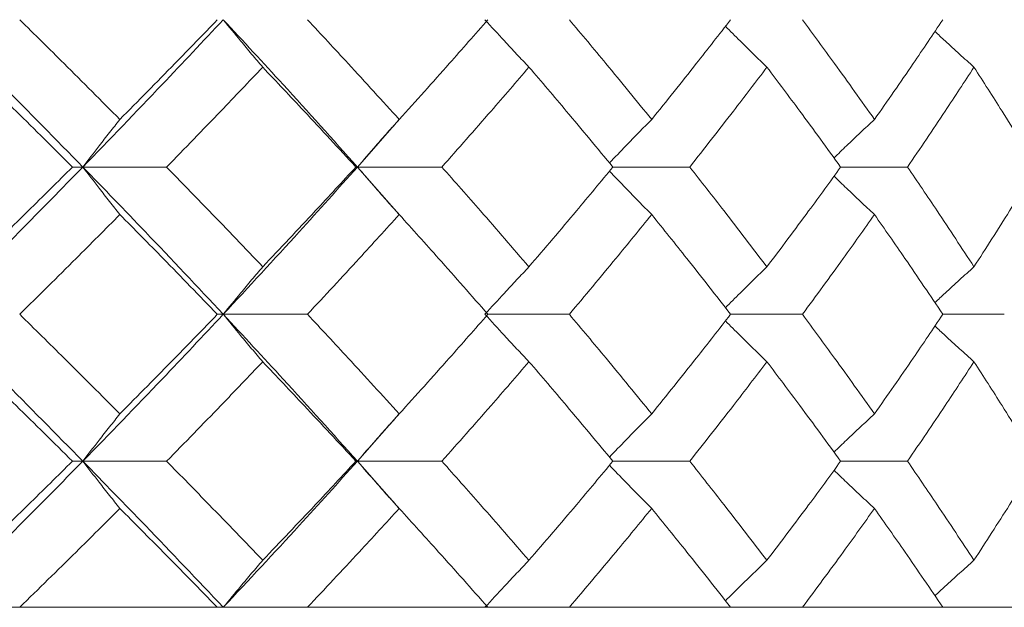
# Model space of a CAD drawing. Header units: inches. Extents: x -4 to 22.9, y -7.2 to 15.7.
# Tile 39 of 127: x -0.081 to 0.328, y 2.512 to 2.756. Entities that reach past the tile are written whole.
import ezdxf

# ---------------------------------------------------------------- set-up
doc = ezdxf.new("R2010")
doc.units = ezdxf.units.IN
doc.header["$MEASUREMENT"] = 0

msp = doc.modelspace()

# ---------------------------------------------------------------- linework, layer by layer
at = {"color": 7, "linetype": 'Continuous', "lineweight": 15}
for p, q in [((0.05925, 2.69462), (0.07645, 2.71424)), ((-0.05478, 2.69462), (-0.05907, 2.69462)), ((-0.05478, 2.69462), (-0.01998, 2.69462)), ((0.05925, 2.69462), (0.05863, 2.69462)), ((0.0765, 2.675), (0.05925, 2.69462)), ((0.05925, 2.69462), (0.0943, 2.69462)), ((0.16535, 2.69462), (0.19723, 2.69462)), ((0.25992, 2.69462), (0.28767, 2.69462)), ((0.00353, 2.6335), (0.00107, 2.6335)), ((0.00353, 2.6335), (0.03851, 2.6335)), ((0.11343, 2.6335), (0.14726, 2.6335)), ((0.21422, 2.6335), (0.24407, 2.6335)), ((0.30233, 2.6335), (0.32788, 2.6335)), ((0.05925, 2.57254), (0.07645, 2.59208)), ((-0.05478, 2.57254), (-0.05907, 2.57254)), ((-0.05478, 2.57254), (-0.01998, 2.57254)), ((0.05925, 2.57254), (0.05863, 2.57254)), ((0.07649, 2.55306), (0.05925, 2.57254)), ((0.05925, 2.57254), (0.0943, 2.57254)), ((0.16535, 2.57254), (0.19723, 2.57254)), ((0.25992, 2.57254), (0.28767, 2.57254)), ((-2.41075, 2.51192), (0.52525, 2.51192)), ((0.00107, 2.51192), (-0.081, 2.51192)), ((0.11343, 2.51192), (0.03851, 2.51192)), ((0.21422, 2.51192), (0.14726, 2.51192)), ((0.30233, 2.51192), (0.24407, 2.51192)), ((0.3768, 2.51192), (0.32788, 2.51192))]:
    msp.add_line(p, q, dxfattribs=at)
for points, knots in [([(-0.05478, 2.69462), (-0.06596, 2.70604), (-0.08592, 2.72642), (-0.10648, 2.74678), (-0.11553, 2.75574)], [0, 0, 0, 0, 0.560155, 1, 1, 1, 1]), ([(-0.0394, 2.71434), (-0.04709, 2.72207), (-0.06082, 2.73588), (-0.07484, 2.74967), (-0.081, 2.75574)], [0, 0, 0, 0, 0.560136, 1, 1, 1, 1]), ([(-0.05478, 2.69462), (-0.04372, 2.70604), (-0.02399, 2.72642), (-0.00487, 2.74678), (0.00353, 2.75574)], [0, 0, 0, 0, 0.560155, 1, 1, 1, 1]), ([(-0.0394, 2.71434), (-0.03176, 2.72207), (-0.01814, 2.73588), (-0.00479, 2.74967), (0.00107, 2.75574)], [0, 0, 0, 0, 0.560136, 1, 1, 1, 1]), ([(0.01993, 2.73604), (0.01839, 2.73784), (0.01532, 2.74146), (0.00985, 2.74801), (0.00593, 2.7528), (0.00353, 2.75574)], [0, 0, 0, 0, 0.2787754, 0.5575509, 1, 1, 1, 1]), ([(0.05925, 2.69462), (0.04903, 2.70604), (0.03078, 2.72642), (0.01186, 2.74678), (0.00353, 2.75574)], [0, 0, 0, 0, 0.560155, 1, 1, 1, 1]), ([(0.07661, 2.71434), (0.06958, 2.72207), (0.05703, 2.73588), (0.04417, 2.74967), (0.03851, 2.75574)], [0, 0, 0, 0, 0.5601361, 1, 1, 1, 1]), ([(0.07661, 2.71434), (0.08357, 2.72207), (0.096, 2.73588), (0.10811, 2.74967), (0.11343, 2.75574)], [0, 0, 0, 0, 0.560136, 1, 1, 1, 1]), ([(0.1305, 2.73604), (0.12879, 2.73784), (0.12536, 2.74146), (0.11926, 2.74801), (0.1149, 2.7528), (0.11222, 2.75574)], [0, 0, 0, 0, 0.278775, 0.557551, 1, 1, 1, 1]), ([(0.18145, 2.71434), (0.17516, 2.72207), (0.16393, 2.73588), (0.15235, 2.74967), (0.14726, 2.75574)], [0, 0, 0, 0, 0.560136, 1, 1, 1, 1]), ([(0.18145, 2.71434), (0.18766, 2.72207), (0.19876, 2.73588), (0.2095, 2.74967), (0.21422, 2.75574)], [0, 0, 0, 0, 0.560136, 1, 1, 1, 1]), ([(0.22931, 2.73604), (0.22744, 2.73785), (0.22371, 2.74146), (0.21796, 2.74711), (0.2141, 2.75098), (0.21208, 2.75301)], [0, 0, 0, 0, 0.323206, 0.646412, 1, 1, 1, 1]), ([(0.27397, 2.71434), (0.26849, 2.72207), (0.25871, 2.73588), (0.24854, 2.74967), (0.24407, 2.75574)], [0, 0, 0, 0, 0.560136, 1, 1, 1, 1]), ([(0.27397, 2.71434), (0.27937, 2.72207), (0.28901, 2.73588), (0.29826, 2.74967), (0.30233, 2.75574)], [0, 0, 0, 0, 0.560136, 1, 1, 1, 1]), ([(0.31529, 2.73604), (0.31328, 2.73785), (0.30927, 2.74146), (0.30386, 2.74641), (0.30047, 2.74958), (0.29906, 2.75089)], [0, 0, 0, 0, 0.368702, 0.737405, 1, 1, 1, 1]), ([(-0.05907, 2.69462), (-0.06686, 2.70235), (-0.08077, 2.71616), (-0.09495, 2.72996), (-0.10119, 2.73604)], [0, 0, 0, 0, 0.560071, 1, 1, 1, 1]), ([(-0.01998, 2.69462), (-0.01245, 2.70235), (0.00099, 2.71616), (0.01414, 2.72996), (0.01993, 2.73604)], [0, 0, 0, 0, 0.560071, 1, 1, 1, 1]), ([(0.05863, 2.69462), (0.05148, 2.70235), (0.03873, 2.71616), (0.02567, 2.72996), (0.01993, 2.73604)], [0, 0, 0, 0, 0.560071, 1, 1, 1, 1]), ([(0.0943, 2.69462), (0.10115, 2.70235), (0.11337, 2.71616), (0.12527, 2.72996), (0.1305, 2.73604)], [0, 0, 0, 0, 0.560071, 1, 1, 1, 1]), ([(0.16535, 2.69462), (0.15893, 2.70235), (0.14748, 2.71616), (0.13569, 2.72996), (0.1305, 2.73604)], [0, 0, 0, 0, 0.560071, 1, 1, 1, 1]), ([(0.19723, 2.69462), (0.20332, 2.70235), (0.21419, 2.71616), (0.22469, 2.72996), (0.22931, 2.73604)], [0, 0, 0, 0, 0.560071, 1, 1, 1, 1]), ([(0.25992, 2.69462), (0.25431, 2.70235), (0.24429, 2.71616), (0.23389, 2.72996), (0.22931, 2.73604)], [0, 0, 0, 0, 0.560071, 1, 1, 1, 1]), ([(0.28767, 2.69462), (0.29293, 2.70235), (0.30232, 2.71616), (0.31133, 2.72996), (0.31529, 2.73604)], [0, 0, 0, 0, 0.560071, 1, 1, 1, 1]), ([(0.34133, 2.69462), (0.33657, 2.70235), (0.32809, 2.71616), (0.3192, 2.72996), (0.31529, 2.73604)], [0, 0, 0, 0, 0.560071, 1, 1, 1, 1]), ([(-0.0394, 2.71434), (-0.04084, 2.71253), (-0.04372, 2.70892), (-0.04885, 2.70236), (-0.05253, 2.69756), (-0.05478, 2.69462)], [0, 0, 0, 0, 0.278676, 0.557352, 1, 1, 1, 1]), ([(0.07661, 2.71434), (0.07498, 2.71253), (0.07173, 2.70892), (0.06594, 2.70236), (0.06179, 2.69756), (0.05925, 2.69462)], [0, 0, 0, 0, 0.278676, 0.557352, 1, 1, 1, 1]), ([(0.18145, 2.71434), (0.17966, 2.71253), (0.17607, 2.70892), (0.17022, 2.70292), (0.16619, 2.69869), (0.16393, 2.69632)], [0, 0, 0, 0, 0.3046918, 0.6093836, 1, 1, 1, 1]), ([(0.27397, 2.71434), (0.27203, 2.71253), (0.26815, 2.70892), (0.26254, 2.70361), (0.2589, 2.70008), (0.25716, 2.6984)], [0, 0, 0, 0, 0.344018, 0.688036, 1, 1, 1, 1]), ([(-0.11553, 2.6335), (-0.10403, 2.6449), (-0.08349, 2.66527), (-0.06356, 2.68565), (-0.05478, 2.69462)], [0, 0, 0, 0, 0.559853, 1, 1, 1, 1]), ([(-0.10119, 2.6532), (-0.09326, 2.66093), (-0.07908, 2.67473), (-0.06518, 2.68854), (-0.05907, 2.69462)], [0, 0, 0, 0, 0.559933, 1, 1, 1, 1]), ([(-0.0394, 2.6749), (-0.04084, 2.6767), (-0.04372, 2.68032), (-0.04885, 2.68688), (-0.05253, 2.69167), (-0.05478, 2.69462)], [0, 0, 0, 0, 0.278676, 0.557352, 1, 1, 1, 1]), ([(0.00353, 2.6335), (-0.00718, 2.6449), (-0.02632, 2.66527), (-0.04608, 2.68565), (-0.05478, 2.69462)], [0, 0, 0, 0, 0.559853, 1, 1, 1, 1]), ([(0.01993, 2.6532), (0.01256, 2.66093), (-0.00061, 2.67473), (-0.01406, 2.68854), (-0.01998, 2.69462)], [0, 0, 0, 0, 0.559933, 1, 1, 1, 1]), ([(0.00353, 2.6335), (0.01411, 2.6449), (0.03301, 2.66527), (0.05123, 2.68565), (0.05925, 2.69462)], [0, 0, 0, 0, 0.559853, 1, 1, 1, 1]), ([(0.01993, 2.6532), (0.02723, 2.66093), (0.04028, 2.67473), (0.05302, 2.68854), (0.05863, 2.69462)], [0, 0, 0, 0, 0.559933, 1, 1, 1, 1]), ([(0.07661, 2.6749), (0.07498, 2.6767), (0.07173, 2.68032), (0.06594, 2.68688), (0.06179, 2.69167), (0.05925, 2.69462)], [0, 0, 0, 0, 0.278676, 0.557352, 1, 1, 1, 1]), ([(0.1305, 2.6532), (0.12383, 2.66093), (0.11193, 2.67473), (0.09969, 2.68854), (0.0943, 2.69462)], [0, 0, 0, 0, 0.559933, 1, 1, 1, 1]), ([(0.1305, 2.6532), (0.1371, 2.66093), (0.14888, 2.67473), (0.16031, 2.68854), (0.16535, 2.69462)], [0, 0, 0, 0, 0.559933, 1, 1, 1, 1]), ([(0.22931, 2.6532), (0.22342, 2.66093), (0.2129, 2.67473), (0.20202, 2.68854), (0.19723, 2.69462)], [0, 0, 0, 0, 0.559933, 1, 1, 1, 1]), ([(0.22931, 2.6532), (0.23513, 2.66093), (0.24551, 2.67473), (0.25552, 2.68854), (0.25992, 2.69462)], [0, 0, 0, 0, 0.559933, 1, 1, 1, 1]), ([(0.31529, 2.6532), (0.31024, 2.66093), (0.30122, 2.67473), (0.29181, 2.68854), (0.28767, 2.69462)], [0, 0, 0, 0, 0.559933, 1, 1, 1, 1]), ([(0.31529, 2.6532), (0.32026, 2.66093), (0.32913, 2.67473), (0.3376, 2.68854), (0.34133, 2.69462)], [0, 0, 0, 0, 0.559933, 1, 1, 1, 1]), ([(0.18145, 2.6749), (0.17966, 2.6767), (0.17607, 2.68032), (0.17022, 2.68631), (0.16619, 2.69054), (0.16393, 2.69292)], [0, 0, 0, 0, 0.304724, 0.609448, 1, 1, 1, 1]), ([(0.27397, 2.6749), (0.27203, 2.6767), (0.26815, 2.68032), (0.26254, 2.68563), (0.2589, 2.68916), (0.25717, 2.69083)], [0, 0, 0, 0, 0.344118, 0.688236, 1, 1, 1, 1]), ([(-0.081, 2.6335), (-0.07316, 2.64122), (-0.05916, 2.65502), (-0.04543, 2.66882), (-0.0394, 2.6749)], [0, 0, 0, 0, 0.5598675, 1, 1, 1, 1]), ([(0.00107, 2.6335), (-0.0064, 2.64122), (-0.01975, 2.65502), (-0.03339, 2.66882), (-0.0394, 2.6749)], [0, 0, 0, 0, 0.5598675, 1, 1, 1, 1]), ([(0.03851, 2.6335), (0.0457, 2.64122), (0.05856, 2.65502), (0.07109, 2.66882), (0.07661, 2.6749)], [0, 0, 0, 0, 0.5598675, 1, 1, 1, 1]), ([(0.11343, 2.6335), (0.10665, 2.64122), (0.09453, 2.65502), (0.08209, 2.66882), (0.07661, 2.6749)], [0, 0, 0, 0, 0.5598675, 1, 1, 1, 1]), ([(0.14726, 2.6335), (0.15374, 2.64122), (0.1653, 2.65502), (0.17651, 2.66882), (0.18145, 2.6749)], [0, 0, 0, 0, 0.559868, 1, 1, 1, 1]), ([(0.21422, 2.6335), (0.2082, 2.64122), (0.19745, 2.65502), (0.18634, 2.66882), (0.18145, 2.6749)], [0, 0, 0, 0, 0.559868, 1, 1, 1, 1]), ([(0.24407, 2.6335), (0.24976, 2.64122), (0.2599, 2.65502), (0.26967, 2.66882), (0.27397, 2.6749)], [0, 0, 0, 0, 0.559868, 1, 1, 1, 1]), ([(0.30233, 2.6335), (0.29714, 2.64122), (0.28787, 2.65502), (0.27822, 2.66882), (0.27397, 2.6749)], [0, 0, 0, 0, 0.559868, 1, 1, 1, 1]), ([(0.01993, 2.6532), (0.01839, 2.65139), (0.01532, 2.64778), (0.00985, 2.64123), (0.00593, 2.63644), (0.00353, 2.6335)], [0, 0, 0, 0, 0.278775, 0.557551, 1, 1, 1, 1]), ([(0.1305, 2.6532), (0.12879, 2.65139), (0.12536, 2.64778), (0.11926, 2.64123), (0.1149, 2.63644), (0.11222, 2.6335)], [0, 0, 0, 0, 0.278775, 0.557551, 1, 1, 1, 1]), ([(0.22931, 2.6532), (0.22744, 2.65139), (0.22371, 2.64778), (0.21795, 2.64213), (0.2141, 2.63825), (0.21208, 2.63622)], [0, 0, 0, 0, 0.323147, 0.646295, 1, 1, 1, 1]), ([(0.31529, 2.6532), (0.31328, 2.65139), (0.30927, 2.64778), (0.30385, 2.64283), (0.30046, 2.63966), (0.29905, 2.63834)], [0, 0, 0, 0, 0.368553, 0.737106, 1, 1, 1, 1]), ([(-0.05478, 2.57254), (-0.06596, 2.5839), (-0.08594, 2.6042), (-0.10648, 2.62454), (-0.11553, 2.6335)], [0, 0, 0, 0, 0.55955, 1, 1, 1, 1]), ([(-0.0394, 2.59217), (-0.04709, 2.59988), (-0.06083, 2.61364), (-0.07483, 2.62743), (-0.081, 2.6335)], [0, 0, 0, 0, 0.55973, 1, 1, 1, 1]), ([(-0.05478, 2.57254), (-0.04373, 2.5839), (-0.02398, 2.6042), (-0.00488, 2.62454), (0.00353, 2.6335)], [0, 0, 0, 0, 0.55955, 1, 1, 1, 1]), ([(-0.0394, 2.59217), (-0.03176, 2.59988), (-0.01813, 2.61364), (-0.0048, 2.62743), (0.00107, 2.6335)], [0, 0, 0, 0, 0.55973, 1, 1, 1, 1]), ([(0.01993, 2.61381), (0.01839, 2.61561), (0.01532, 2.61923), (0.00984, 2.62577), (0.00593, 2.63056), (0.00353, 2.6335)], [0, 0, 0, 0, 0.27887, 0.557739, 1, 1, 1, 1]), ([(0.05925, 2.57254), (0.04903, 2.5839), (0.03077, 2.6042), (0.01186, 2.62454), (0.00353, 2.6335)], [0, 0, 0, 0, 0.55955, 1, 1, 1, 1]), ([(0.07661, 2.59217), (0.06958, 2.59988), (0.05703, 2.61364), (0.04417, 2.62743), (0.03851, 2.6335)], [0, 0, 0, 0, 0.55973, 1, 1, 1, 1]), ([(0.07661, 2.59217), (0.08357, 2.59988), (0.09601, 2.61364), (0.10811, 2.62743), (0.11343, 2.6335)], [0, 0, 0, 0, 0.55973, 1, 1, 1, 1]), ([(0.1305, 2.61381), (0.12879, 2.61561), (0.12536, 2.61923), (0.11926, 2.62577), (0.1149, 2.63056), (0.11222, 2.6335)], [0, 0, 0, 0, 0.27887, 0.557739, 1, 1, 1, 1]), ([(0.18145, 2.59217), (0.17516, 2.59988), (0.16393, 2.61364), (0.15236, 2.62743), (0.14726, 2.6335)], [0, 0, 0, 0, 0.55973, 1, 1, 1, 1]), ([(0.18145, 2.59217), (0.18766, 2.59988), (0.19876, 2.61364), (0.20949, 2.62743), (0.21422, 2.6335)], [0, 0, 0, 0, 0.55973, 1, 1, 1, 1]), ([(0.27397, 2.59217), (0.26849, 2.59988), (0.2587, 2.61364), (0.24855, 2.62743), (0.24407, 2.6335)], [0, 0, 0, 0, 0.55973, 1, 1, 1, 1]), ([(0.27397, 2.59217), (0.27937, 2.59988), (0.28901, 2.61364), (0.29826, 2.62743), (0.30233, 2.6335)], [0, 0, 0, 0, 0.55973, 1, 1, 1, 1]), ([(0.22931, 2.61381), (0.22744, 2.61561), (0.2237, 2.61923), (0.21795, 2.62487), (0.2141, 2.62874), (0.21208, 2.63076)], [0, 0, 0, 0, 0.323315, 0.64663, 1, 1, 1, 1]), ([(0.31529, 2.61381), (0.31328, 2.61561), (0.30926, 2.61923), (0.30385, 2.62417), (0.30047, 2.62733), (0.29906, 2.62865)], [0, 0, 0, 0, 0.3688289, 0.7376579, 1, 1, 1, 1]), ([(-0.05907, 2.57254), (-0.06686, 2.58023), (-0.08077, 2.59398), (-0.09495, 2.60775), (-0.10119, 2.61381)], [0, 0, 0, 0, 0.559665, 1, 1, 1, 1]), ([(-0.01998, 2.57254), (-0.01245, 2.58023), (0.001, 2.59398), (0.01414, 2.60775), (0.01993, 2.61381)], [0, 0, 0, 0, 0.559665, 1, 1, 1, 1]), ([(0.05863, 2.57254), (0.05149, 2.58023), (0.03873, 2.59398), (0.02567, 2.60775), (0.01993, 2.61381)], [0, 0, 0, 0, 0.559665, 1, 1, 1, 1]), ([(0.0943, 2.57254), (0.10115, 2.58023), (0.11338, 2.59398), (0.12527, 2.60775), (0.1305, 2.61381)], [0, 0, 0, 0, 0.559665, 1, 1, 1, 1]), ([(0.16535, 2.57254), (0.15893, 2.58023), (0.14748, 2.59398), (0.13569, 2.60775), (0.1305, 2.61381)], [0, 0, 0, 0, 0.559665, 1, 1, 1, 1]), ([(0.19723, 2.57254), (0.20332, 2.58023), (0.21419, 2.59398), (0.22469, 2.60775), (0.22931, 2.61381)], [0, 0, 0, 0, 0.559665, 1, 1, 1, 1]), ([(0.25992, 2.57254), (0.25431, 2.58023), (0.24428, 2.59398), (0.23389, 2.60775), (0.22931, 2.61381)], [0, 0, 0, 0, 0.559665, 1, 1, 1, 1]), ([(0.28767, 2.57254), (0.29293, 2.58023), (0.30233, 2.59398), (0.31132, 2.60775), (0.31529, 2.61381)], [0, 0, 0, 0, 0.559665, 1, 1, 1, 1]), ([(0.34133, 2.57254), (0.33657, 2.58023), (0.32808, 2.59398), (0.3192, 2.60775), (0.31529, 2.61381)], [0, 0, 0, 0, 0.559665, 1, 1, 1, 1]), ([(-0.0394, 2.59217), (-0.04084, 2.59037), (-0.04372, 2.58676), (-0.04886, 2.58023), (-0.05253, 2.57546), (-0.05478, 2.57254)], [0, 0, 0, 0, 0.279168, 0.558336, 1, 1, 1, 1]), ([(0.07661, 2.59217), (0.07498, 2.59037), (0.07173, 2.58676), (0.06593, 2.58023), (0.06179, 2.57546), (0.05925, 2.57254)], [0, 0, 0, 0, 0.279168, 0.558336, 1, 1, 1, 1]), ([(0.18145, 2.59217), (0.17965, 2.59037), (0.17606, 2.58676), (0.17021, 2.58079), (0.16619, 2.57659), (0.16393, 2.57423)], [0, 0, 0, 0, 0.305232, 0.610464, 1, 1, 1, 1]), ([(0.27397, 2.59217), (0.27203, 2.59037), (0.26814, 2.58676), (0.26253, 2.58148), (0.25889, 2.57797), (0.25716, 2.5763)], [0, 0, 0, 0, 0.344629, 0.689258, 1, 1, 1, 1]), ([(-0.11553, 2.51192), (-0.10403, 2.5232), (-0.08348, 2.54338), (-0.06356, 2.56362), (-0.05478, 2.57254)], [0, 0, 0, 0, 0.559248, 1, 1, 1, 1]), ([(-0.10119, 2.53142), (-0.09326, 2.53909), (-0.07908, 2.55278), (-0.06518, 2.5665), (-0.05907, 2.57254)], [0, 0, 0, 0, 0.559527, 1, 1, 1, 1]), ([(-0.0394, 2.55294), (-0.04084, 2.55474), (-0.04373, 2.55834), (-0.04887, 2.56486), (-0.05253, 2.56962), (-0.05478, 2.57254)], [0, 0, 0, 0, 0.279356, 0.5587121, 1, 1, 1, 1]), ([(0.00353, 2.51192), (-0.00718, 2.5232), (-0.02633, 2.54338), (-0.04608, 2.56362), (-0.05478, 2.57254)], [0, 0, 0, 0, 0.559248, 1, 1, 1, 1]), ([(0.01993, 2.53142), (0.01256, 2.53909), (-0.00061, 2.55278), (-0.01406, 2.5665), (-0.01998, 2.57254)], [0, 0, 0, 0, 0.5595273, 1, 1, 1, 1]), ([(0.00353, 2.51192), (0.01411, 2.5232), (0.03302, 2.54338), (0.05123, 2.56362), (0.05925, 2.57254)], [0, 0, 0, 0, 0.559248, 1, 1, 1, 1]), ([(0.01993, 2.53142), (0.02723, 2.53909), (0.04029, 2.55278), (0.05302, 2.5665), (0.05863, 2.57254)], [0, 0, 0, 0, 0.559527, 1, 1, 1, 1]), ([(0.07661, 2.55294), (0.07498, 2.55474), (0.07172, 2.55834), (0.06592, 2.56486), (0.06179, 2.56962), (0.05925, 2.57254)], [0, 0, 0, 0, 0.279356, 0.558712, 1, 1, 1, 1]), ([(0.1305, 2.53142), (0.12383, 2.53909), (0.11192, 2.55278), (0.09969, 2.5665), (0.0943, 2.57254)], [0, 0, 0, 0, 0.559527, 1, 1, 1, 1]), ([(0.1305, 2.53142), (0.1371, 2.53909), (0.14888, 2.55278), (0.16031, 2.5665), (0.16535, 2.57254)], [0, 0, 0, 0, 0.559527, 1, 1, 1, 1]), ([(0.22931, 2.53142), (0.22342, 2.53909), (0.2129, 2.55278), (0.20202, 2.5665), (0.19723, 2.57254)], [0, 0, 0, 0, 0.559527, 1, 1, 1, 1]), ([(0.22931, 2.53142), (0.23513, 2.53909), (0.24552, 2.55278), (0.25552, 2.5665), (0.25992, 2.57254)], [0, 0, 0, 0, 0.559527, 1, 1, 1, 1]), ([(0.31529, 2.53142), (0.31024, 2.53909), (0.30121, 2.55278), (0.29181, 2.5665), (0.28767, 2.57254)], [0, 0, 0, 0, 0.559527, 1, 1, 1, 1]), ([(0.31529, 2.53142), (0.32025, 2.53909), (0.32913, 2.55278), (0.3376, 2.5665), (0.34133, 2.57254)], [0, 0, 0, 0, 0.559527, 1, 1, 1, 1]), ([(0.18145, 2.55294), (0.17965, 2.55474), (0.17606, 2.55834), (0.17021, 2.5643), (0.16618, 2.5685), (0.16393, 2.57085)], [0, 0, 0, 0, 0.305466, 0.610932, 1, 1, 1, 1]), ([(0.27397, 2.55294), (0.27202, 2.55474), (0.26813, 2.55834), (0.26253, 2.56361), (0.25889, 2.56712), (0.25717, 2.56878)], [0, 0, 0, 0, 0.344955, 0.68991, 1, 1, 1, 1]), ([(-0.081, 2.51192), (-0.07316, 2.51956), (-0.05915, 2.53322), (-0.04544, 2.54691), (-0.0394, 2.55294)], [0, 0, 0, 0, 0.559462, 1, 1, 1, 1]), ([(0.00107, 2.51192), (-0.0064, 2.51956), (-0.01976, 2.53322), (-0.03339, 2.54691), (-0.0394, 2.55294)], [0, 0, 0, 0, 0.559462, 1, 1, 1, 1]), ([(0.03851, 2.51192), (0.0457, 2.51956), (0.05856, 2.53322), (0.07109, 2.54691), (0.07661, 2.55294)], [0, 0, 0, 0, 0.559462, 1, 1, 1, 1]), ([(0.11343, 2.51192), (0.10665, 2.51956), (0.09452, 2.53322), (0.08209, 2.54691), (0.07661, 2.55294)], [0, 0, 0, 0, 0.559462, 1, 1, 1, 1]), ([(0.14726, 2.51192), (0.15373, 2.51956), (0.16531, 2.53322), (0.17651, 2.54691), (0.18145, 2.55294)], [0, 0, 0, 0, 0.559462, 1, 1, 1, 1]), ([(0.21422, 2.51192), (0.2082, 2.51956), (0.19744, 2.53322), (0.18634, 2.54691), (0.18145, 2.55294)], [0, 0, 0, 0, 0.559462, 1, 1, 1, 1]), ([(0.24407, 2.51192), (0.24975, 2.51956), (0.25991, 2.53322), (0.26967, 2.54691), (0.27397, 2.55294)], [0, 0, 0, 0, 0.559462, 1, 1, 1, 1]), ([(0.30233, 2.51192), (0.29714, 2.51956), (0.28787, 2.53322), (0.27822, 2.54691), (0.27397, 2.55294)], [0, 0, 0, 0, 0.559462, 1, 1, 1, 1]), ([(0.01993, 2.53142), (0.01839, 2.52963), (0.0153, 2.52603), (0.00983, 2.51955), (0.00592, 2.51481), (0.00353, 2.51192)], [0, 0, 0, 0, 0.279852, 0.559705, 1, 1, 1, 1]), ([(0.1305, 2.53142), (0.12878, 2.52963), (0.12535, 2.52603), (0.11924, 2.51955), (0.11489, 2.51481), (0.11222, 2.51192)], [0, 0, 0, 0, 0.279852, 0.559705, 1, 1, 1, 1]), ([(0.22931, 2.53142), (0.22744, 2.52963), (0.22369, 2.52603), (0.21794, 2.52044), (0.21408, 2.51661), (0.21208, 2.51462)], [0, 0, 0, 0, 0.3243974, 0.6487949, 1, 1, 1, 1]), ([(0.31529, 2.53142), (0.31327, 2.52963), (0.30925, 2.52603), (0.30383, 2.52113), (0.30045, 2.518), (0.29906, 2.51671)], [0, 0, 0, 0, 0.369977, 0.739953, 1, 1, 1, 1])]:
    msp.add_open_spline(points, degree=3, knots=knots, dxfattribs=at)

doc.saveas('drawing.dxf')
